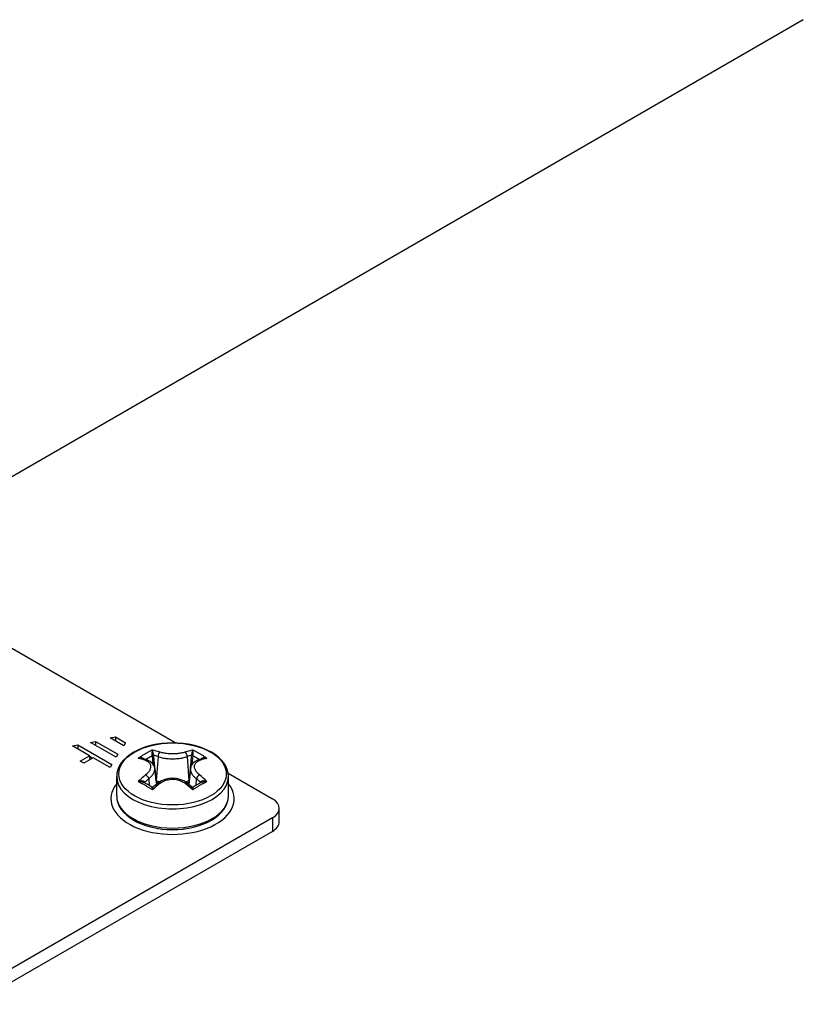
# Model space of a CAD drawing. Header units: inches. Extents: x 7 to 112, y 7 to 76.
# Tile 49 of 59: x 98.01 to 100.63, y 37.89 to 41.19. Entities that reach past the tile are written whole.
import ezdxf

# ---------------------------------------------------------------- set-up
doc = ezdxf.new("R2010")
doc.units = ezdxf.units.IN
doc.header["$MEASUREMENT"] = 0
doc.layers.add('Visible Edges(ANSI)', color=7, linetype='Continuous', lineweight=25)
doc.layers.add('Visible Tangent Edges(ANSI)', color=7, linetype='Continuous', lineweight=25)

msp = doc.modelspace()

# ---------------------------------------------------------------- linework, layer by layer
at = {"layer": 'Visible Edges(ANSI)'}
for p, q in [((100.6302, 41.1874), (97.4973, 39.3786)), ((97.5171, 39.3525), (98.5302, 38.7676)), ((98.3113, 38.7844), (98.3284, 38.7877)), ((98.357, 38.758), (98.3113, 38.7844)), ((98.3284, 38.7877), (98.3627, 38.7679)), ((98.3284, 38.7877), (98.3284, 38.7745)), ((98.1852, 38.7577), (98.2023, 38.761)), ((98.2423, 38.7248), (98.1852, 38.7577)), ((98.2023, 38.761), (98.3165, 38.6951)), ((98.2023, 38.761), (98.2023, 38.7478)), ((98.2451, 38.7692), (98.2622, 38.7725)), ((98.3307, 38.7198), (98.2451, 38.7692)), ((98.2622, 38.7725), (98.3364, 38.7297)), ((98.2622, 38.7725), (98.2622, 38.7594)), ((98.3627, 38.7679), (98.357, 38.758)), ((98.2109, 38.7066), (98.2423, 38.7248)), ((98.2537, 38.7182), (98.2223, 38.7)), ((98.2423, 38.7248), (98.2423, 38.7116)), ((98.2512, 38.7167), (98.2423, 38.7219)), ((98.3108, 38.6852), (98.2537, 38.7182)), ((98.3364, 38.7297), (98.3307, 38.7198)), ((98.4359, 38.7096), (98.4175, 38.7156)), ((98.6219, 38.7156), (98.6034, 38.7096)), ((98.2223, 38.7), (98.2109, 38.7066)), ((98.3165, 38.6951), (98.3108, 38.6852)), ((98.4599, 38.6823), (98.4656, 38.6287)), ((98.5795, 38.6823), (98.5737, 38.6287)), ((98.3327, 38.5905), (98.3327, 38.6548)), ((98.7058, 38.6663), (98.8537, 38.5808)), ((98.7067, 38.5905), (98.7067, 38.6548)), ((98.4721, 38.6338), (98.4551, 38.6199)), ((98.5843, 38.6199), (98.5673, 38.6338)), ((98.8768, 38.5038), (98.8768, 38.5487)), ((98.8537, 38.5165), (97.8515, 37.9379)), ((98.4528, 38.4841), (98.4528, 38.4849)), ((98.4686, 38.4817), (98.4704, 38.4811)), ((98.5578, 38.4798), (98.5601, 38.4797)), ((98.5865, 38.4841), (98.5865, 38.4848)), ((98.8537, 38.4716), (97.8515, 37.893)), ((98.4969, 38.4773), (98.4969, 38.4783)), ((98.5121, 38.4776), (98.5151, 38.477)), ((98.5425, 38.4773), (98.5425, 38.4783))]:
    msp.add_line(p, q, dxfattribs=at)
at = {"layer": 'Visible Edges(ANSI)', "flags": 128}
for points in [[(98.7067, 38.6548), (98.7057, 38.6667), (98.7027, 38.6784), (98.6978, 38.6897), (98.6911, 38.7004), (98.6829, 38.7105), (98.6731, 38.72), (98.6619, 38.7287), (98.6495, 38.7366), (98.6359, 38.7437), (98.6213, 38.75), (98.6057, 38.7553), (98.5895, 38.7598), (98.5726, 38.7633), (98.5552, 38.7658), (98.5375, 38.7673), (98.5197, 38.7678), (98.5018, 38.7673), (98.4842, 38.7658), (98.4668, 38.7633), (98.4499, 38.7598), (98.4336, 38.7553), (98.4181, 38.75), (98.4035, 38.7437), (98.3899, 38.7366), (98.3775, 38.7287), (98.3663, 38.72), (98.3565, 38.7105), (98.3482, 38.7004), (98.3416, 38.6897), (98.3367, 38.6784), (98.3337, 38.6667), (98.3327, 38.6548)], [(98.4599, 38.6823), (98.459, 38.6871), (98.4573, 38.6916), (98.4519, 38.6995), (98.4445, 38.7055), (98.4359, 38.7096)], [(98.6034, 38.7096), (98.5948, 38.7055), (98.5875, 38.6995), (98.5821, 38.6916), (98.5804, 38.6871), (98.5795, 38.6823)], [(98.5673, 38.6338), (98.5569, 38.6405), (98.5452, 38.6455), (98.5327, 38.6486), (98.5197, 38.6496), (98.5067, 38.6486), (98.4941, 38.6455), (98.4824, 38.6405), (98.4721, 38.6338)], [(98.4551, 38.6199), (98.453, 38.6191), (98.4507, 38.6196)], [(98.5887, 38.6196), (98.5864, 38.6191), (98.5843, 38.6199)], [(98.3327, 38.5905), (98.3337, 38.5786), (98.3367, 38.5669), (98.3416, 38.5556), (98.3482, 38.5449), (98.3565, 38.5348), (98.3663, 38.5253), (98.3775, 38.5166), (98.3899, 38.5087), (98.4035, 38.5016), (98.4181, 38.4953), (98.4336, 38.49), (98.4499, 38.4855), (98.4668, 38.482), (98.4842, 38.4795), (98.5018, 38.478), (98.5197, 38.4775), (98.5375, 38.478), (98.5552, 38.4795), (98.5726, 38.482), (98.5895, 38.4855), (98.6057, 38.49), (98.6213, 38.4953), (98.6359, 38.5016), (98.6495, 38.5087), (98.6619, 38.5166), (98.6731, 38.5253), (98.6829, 38.5348), (98.6911, 38.5449), (98.6978, 38.5556), (98.7027, 38.5669), (98.7057, 38.5786), (98.7067, 38.5905)]]:
    msp.add_lwpolyline(points, dxfattribs=at)
at = {"layer": 'Visible Edges(ANSI)'}
for centre, major_axis, ratio, start_param, end_param in [((98.4563, 38.269), (-0.2547, 0.3816), 0.540343, 5.409981, 5.496289), ((98.583, 38.2691), (-0.2548, -0.3814), 0.540115, 3.928644, 4.014961), ((98.7981, 38.5487), (0.0787, 0), 0.57735, 5.497787, 7.068583), ((98.7981, 38.5038), (0.0787, 0), 0.57735, 5.497787, 6.283185)]:
    msp.add_ellipse(centre, major_axis=major_axis, ratio=ratio, start_param=start_param, end_param=end_param, dxfattribs=at)
at = {"layer": 'Visible Tangent Edges(ANSI)'}
for p, q in [((98.4512, 38.7245), (98.4538, 38.6973)), ((98.471, 38.7219), (98.4653, 38.6424)), ((98.5683, 38.7219), (98.5741, 38.6424)), ((98.5856, 38.6973), (98.5882, 38.7245)), ((98.4403, 38.6479), (98.4419, 38.6249)), ((98.5991, 38.6479), (98.5974, 38.6249)), ((98.4271, 38.6334), (98.4266, 38.6349)), ((98.4653, 38.6424), (98.4645, 38.6428)), ((98.5749, 38.6428), (98.5741, 38.6424)), ((98.6127, 38.6349), (98.6123, 38.6334)), ((98.8537, 38.5165), (98.8537, 38.4716))]:
    msp.add_line(p, q, dxfattribs=at)
at = {"layer": 'Visible Tangent Edges(ANSI)', "flags": 128}
for points in [[(98.4523, 38.7437), (98.4503, 38.7428), (98.4483, 38.7418), (98.4463, 38.7408), (98.4443, 38.7397), (98.4423, 38.7387), (98.4404, 38.7377), (98.4384, 38.7366), (98.4364, 38.7355), (98.4344, 38.7344), (98.4324, 38.7333), (98.4304, 38.7322), (98.4284, 38.7311), (98.4265, 38.7299), (98.4245, 38.7287), (98.4225, 38.7276), (98.4205, 38.7264), (98.4185, 38.7252), (98.4166, 38.7239), (98.4146, 38.7227), (98.4126, 38.7214), (98.4106, 38.7202), (98.4087, 38.7189), (98.4067, 38.7176), (98.4047, 38.7163)], [(98.4523, 38.7437), (98.4521, 38.7433), (98.452, 38.7429), (98.4518, 38.7424), (98.4517, 38.7418), (98.4516, 38.7413), (98.4515, 38.7407), (98.4513, 38.7401), (98.4512, 38.7394), (98.4511, 38.7387), (98.451, 38.738), (98.4509, 38.7372), (98.4509, 38.7364), (98.4508, 38.7356), (98.4508, 38.7348), (98.4507, 38.7339), (98.4507, 38.733), (98.4507, 38.7321), (98.4507, 38.7311), (98.4507, 38.7302), (98.4507, 38.7292), (98.4508, 38.7282), (98.4509, 38.7273), (98.451, 38.7263), (98.4511, 38.7255)], [(98.4566, 38.7262), (98.4564, 38.7271), (98.4562, 38.728), (98.4561, 38.7289), (98.4559, 38.7299), (98.4557, 38.7308), (98.4555, 38.7317), (98.4553, 38.7327), (98.4551, 38.7336), (98.4549, 38.7344), (98.4547, 38.7353), (98.4545, 38.7361), (98.4543, 38.7369), (98.4541, 38.7376), (98.4539, 38.7384), (98.4537, 38.739), (98.4536, 38.7397), (98.4534, 38.7403), (98.4532, 38.7409), (98.4531, 38.7415), (98.4529, 38.742), (98.4527, 38.7425), (98.4526, 38.7429), (98.4524, 38.7434), (98.4523, 38.7437)], [(98.5871, 38.7437), (98.5869, 38.7434), (98.5868, 38.7429), (98.5866, 38.7425), (98.5865, 38.742), (98.5863, 38.7415), (98.5861, 38.7409), (98.586, 38.7403), (98.5858, 38.7397), (98.5856, 38.739), (98.5854, 38.7384), (98.5852, 38.7376), (98.5851, 38.7369), (98.5849, 38.7361), (98.5847, 38.7353), (98.5845, 38.7344), (98.5843, 38.7336), (98.5841, 38.7327), (98.5839, 38.7317), (98.5837, 38.7308), (98.5835, 38.7299), (98.5833, 38.7289), (98.5831, 38.728), (98.583, 38.7271), (98.5828, 38.7262)], [(98.5883, 38.7255), (98.5884, 38.7263), (98.5885, 38.7273), (98.5886, 38.7282), (98.5886, 38.7292), (98.5887, 38.7301), (98.5887, 38.7311), (98.5887, 38.7321), (98.5887, 38.733), (98.5886, 38.7339), (98.5886, 38.7348), (98.5886, 38.7356), (98.5885, 38.7364), (98.5884, 38.7372), (98.5883, 38.738), (98.5882, 38.7387), (98.5881, 38.7394), (98.588, 38.7401), (98.5879, 38.7407), (98.5878, 38.7413), (98.5877, 38.7418), (98.5875, 38.7424), (98.5874, 38.7429), (98.5872, 38.7433), (98.5871, 38.7437)], [(98.6346, 38.7163), (98.6327, 38.7176), (98.6307, 38.7189), (98.6287, 38.7202), (98.6267, 38.7214), (98.6248, 38.7227), (98.6228, 38.7239), (98.6208, 38.7252), (98.6188, 38.7264), (98.6169, 38.7276), (98.6149, 38.7287), (98.6129, 38.7299), (98.6109, 38.7311), (98.6089, 38.7322), (98.607, 38.7333), (98.605, 38.7344), (98.603, 38.7355), (98.601, 38.7366), (98.599, 38.7377), (98.597, 38.7387), (98.595, 38.7397), (98.593, 38.7408), (98.591, 38.7418), (98.5891, 38.7428), (98.5871, 38.7437)], [(98.4255, 38.7131), (98.4249, 38.7137), (98.4244, 38.7143), (98.4237, 38.7148), (98.423, 38.7152), (98.4223, 38.7157), (98.4215, 38.716), (98.4207, 38.7163), (98.4198, 38.7166), (98.4189, 38.7169), (98.418, 38.7171), (98.4171, 38.7172), (98.4162, 38.7173), (98.4153, 38.7174), (98.4143, 38.7175), (98.4134, 38.7175), (98.4124, 38.7175), (98.4114, 38.7174), (98.4105, 38.7174), (98.4095, 38.7172), (98.4085, 38.7171), (98.4076, 38.7169), (98.4066, 38.7167), (98.4057, 38.7165), (98.4047, 38.7163)], [(98.4047, 38.7163), (98.4053, 38.7164), (98.4058, 38.7164), (98.4063, 38.7165), (98.4068, 38.7165), (98.4074, 38.7166), (98.4079, 38.7166), (98.4085, 38.7166), (98.409, 38.7166), (98.4095, 38.7166), (98.4101, 38.7166), (98.4106, 38.7166), (98.4111, 38.7166), (98.4117, 38.7166), (98.4122, 38.7165), (98.4128, 38.7165), (98.4133, 38.7164), (98.4138, 38.7163), (98.4144, 38.7163), (98.4149, 38.7162), (98.4154, 38.7161), (98.4159, 38.716), (98.4165, 38.7158), (98.417, 38.7157), (98.4175, 38.7156)], [(98.4292, 38.7119), (98.4301, 38.7125), (98.431, 38.713), (98.4319, 38.7136), (98.4328, 38.7141), (98.4337, 38.7147), (98.4347, 38.7152), (98.4356, 38.7158), (98.4365, 38.7163), (98.4374, 38.7169), (98.4383, 38.7174), (98.4392, 38.7179), (98.4402, 38.7185), (98.4411, 38.719), (98.442, 38.7195), (98.4429, 38.72), (98.4438, 38.7205), (98.4448, 38.721), (98.4457, 38.7216), (98.4466, 38.7221), (98.4475, 38.7226), (98.4484, 38.7231), (98.4494, 38.7236), (98.4503, 38.724), (98.4512, 38.7245)], [(98.4511, 38.7255), (98.4511, 38.7254), (98.4511, 38.7254), (98.4511, 38.7253), (98.4511, 38.7253), (98.4511, 38.7253), (98.4511, 38.7252), (98.4511, 38.7252), (98.4511, 38.7251), (98.4511, 38.7251), (98.4511, 38.7251), (98.4511, 38.725), (98.4512, 38.725), (98.4512, 38.725), (98.4512, 38.7249), (98.4512, 38.7249), (98.4512, 38.7248), (98.4512, 38.7248), (98.4512, 38.7248), (98.4512, 38.7247), (98.4512, 38.7247), (98.4512, 38.7246), (98.4512, 38.7246), (98.4512, 38.7246), (98.4512, 38.7245)], [(98.4567, 38.725), (98.4567, 38.725), (98.4567, 38.7251), (98.4567, 38.7251), (98.4567, 38.7252), (98.4567, 38.7252), (98.4567, 38.7253), (98.4567, 38.7253), (98.4567, 38.7254), (98.4567, 38.7254), (98.4566, 38.7255), (98.4566, 38.7255), (98.4566, 38.7256), (98.4566, 38.7256), (98.4566, 38.7257), (98.4566, 38.7257), (98.4566, 38.7258), (98.4566, 38.7258), (98.4566, 38.7259), (98.4566, 38.7259), (98.4566, 38.726), (98.4566, 38.726), (98.4566, 38.7261), (98.4566, 38.7261), (98.4566, 38.7262)], [(98.4645, 38.6428), (98.4641, 38.6462), (98.4638, 38.6497), (98.4635, 38.6531), (98.4632, 38.6565), (98.4628, 38.6599), (98.4625, 38.6634), (98.4622, 38.6668), (98.4619, 38.6702), (98.4616, 38.6736), (98.4612, 38.677), (98.4609, 38.6805), (98.4606, 38.6839), (98.4603, 38.6873), (98.4599, 38.6907), (98.4596, 38.6942), (98.4593, 38.6976), (98.459, 38.701), (98.4586, 38.7044), (98.4583, 38.7078), (98.458, 38.7113), (98.4577, 38.7147), (98.4574, 38.7181), (98.457, 38.7215), (98.4567, 38.725)], [(98.471, 38.7219), (98.4743, 38.7207), (98.4778, 38.7197), (98.4814, 38.7187), (98.4852, 38.7178), (98.4892, 38.717), (98.4933, 38.7163), (98.4975, 38.7157), (98.5018, 38.7152), (98.5062, 38.7149), (98.5107, 38.7146), (98.5152, 38.7144), (98.5197, 38.7144), (98.5242, 38.7144), (98.5287, 38.7146), (98.5331, 38.7149), (98.5375, 38.7152), (98.5418, 38.7157), (98.5461, 38.7163), (98.5502, 38.717), (98.5541, 38.7178), (98.5579, 38.7187), (98.5616, 38.7197), (98.5651, 38.7207), (98.5683, 38.7219)], [(98.5611, 38.7366), (98.5583, 38.7357), (98.5553, 38.7349), (98.5522, 38.7342), (98.549, 38.7335), (98.5456, 38.7329), (98.5421, 38.7324), (98.5385, 38.7319), (98.5349, 38.7316), (98.5311, 38.7313), (98.5273, 38.7311), (98.5235, 38.7309), (98.5197, 38.7309), (98.5158, 38.7309), (98.512, 38.7311), (98.5082, 38.7313), (98.5045, 38.7316), (98.5008, 38.7319), (98.4973, 38.7324), (98.4938, 38.7329), (98.4904, 38.7335), (98.4872, 38.7342), (98.484, 38.7349), (98.4811, 38.7357), (98.4783, 38.7366)], [(98.5827, 38.725), (98.5823, 38.7215), (98.582, 38.7181), (98.5817, 38.7147), (98.5814, 38.7113), (98.581, 38.7078), (98.5807, 38.7044), (98.5804, 38.701), (98.5801, 38.6976), (98.5797, 38.6942), (98.5794, 38.6907), (98.5791, 38.6873), (98.5788, 38.6839), (98.5785, 38.6805), (98.5781, 38.677), (98.5778, 38.6736), (98.5775, 38.6702), (98.5772, 38.6668), (98.5768, 38.6634), (98.5765, 38.6599), (98.5762, 38.6565), (98.5759, 38.6531), (98.5755, 38.6497), (98.5752, 38.6462), (98.5749, 38.6428)], [(98.5828, 38.7262), (98.5828, 38.7261), (98.5828, 38.7261), (98.5828, 38.726), (98.5828, 38.726), (98.5828, 38.7259), (98.5828, 38.7259), (98.5828, 38.7258), (98.5828, 38.7258), (98.5827, 38.7257), (98.5827, 38.7257), (98.5827, 38.7256), (98.5827, 38.7256), (98.5827, 38.7255), (98.5827, 38.7255), (98.5827, 38.7254), (98.5827, 38.7254), (98.5827, 38.7253), (98.5827, 38.7253), (98.5827, 38.7252), (98.5827, 38.7252), (98.5827, 38.7251), (98.5827, 38.7251), (98.5827, 38.725), (98.5827, 38.725)], [(98.5882, 38.7245), (98.5882, 38.7246), (98.5882, 38.7246), (98.5882, 38.7246), (98.5882, 38.7247), (98.5882, 38.7247), (98.5882, 38.7248), (98.5882, 38.7248), (98.5882, 38.7248), (98.5882, 38.7249), (98.5882, 38.7249), (98.5882, 38.725), (98.5882, 38.725), (98.5882, 38.725), (98.5882, 38.7251), (98.5882, 38.7251), (98.5882, 38.7251), (98.5882, 38.7252), (98.5882, 38.7252), (98.5882, 38.7253), (98.5882, 38.7253), (98.5883, 38.7253), (98.5883, 38.7254), (98.5883, 38.7254), (98.5883, 38.7255)], [(98.5882, 38.7245), (98.5891, 38.724), (98.59, 38.7236), (98.5909, 38.7231), (98.5918, 38.7226), (98.5928, 38.7221), (98.5937, 38.7216), (98.5946, 38.721), (98.5955, 38.7205), (98.5964, 38.72), (98.5974, 38.7195), (98.5983, 38.719), (98.5992, 38.7185), (98.6001, 38.7179), (98.601, 38.7174), (98.602, 38.7169), (98.6029, 38.7163), (98.6038, 38.7158), (98.6047, 38.7152), (98.6056, 38.7147), (98.6065, 38.7141), (98.6075, 38.7136), (98.6084, 38.713), (98.6093, 38.7125), (98.6102, 38.7119)], [(98.6346, 38.7163), (98.6337, 38.7165), (98.6327, 38.7167), (98.6318, 38.7169), (98.6308, 38.7171), (98.6299, 38.7172), (98.6289, 38.7174), (98.6279, 38.7174), (98.627, 38.7175), (98.626, 38.7175), (98.625, 38.7175), (98.6241, 38.7174), (98.6232, 38.7173), (98.6222, 38.7172), (98.6213, 38.7171), (98.6204, 38.7169), (98.6195, 38.7166), (98.6187, 38.7163), (98.6179, 38.716), (98.6171, 38.7157), (98.6163, 38.7152), (98.6156, 38.7148), (98.615, 38.7143), (98.6144, 38.7137), (98.6139, 38.7131)], [(98.6219, 38.7156), (98.6224, 38.7157), (98.6229, 38.7158), (98.6234, 38.716), (98.6239, 38.7161), (98.6245, 38.7162), (98.625, 38.7163), (98.6255, 38.7163), (98.6261, 38.7164), (98.6266, 38.7165), (98.6271, 38.7165), (98.6277, 38.7166), (98.6282, 38.7166), (98.6288, 38.7166), (98.6293, 38.7166), (98.6298, 38.7166), (98.6304, 38.7166), (98.6309, 38.7166), (98.6314, 38.7166), (98.632, 38.7166), (98.6325, 38.7165), (98.633, 38.7165), (98.6336, 38.7164), (98.6341, 38.7164), (98.6346, 38.7163)], [(98.4296, 38.7085), (98.4322, 38.7075), (98.4345, 38.7063), (98.4367, 38.7051), (98.4387, 38.7036), (98.4404, 38.7021), (98.442, 38.7005), (98.4433, 38.6987), (98.4444, 38.6969), (98.4452, 38.6949), (98.4459, 38.6929), (98.4462, 38.6908), (98.4464, 38.6886), (98.4462, 38.6863), (98.4459, 38.684), (98.4452, 38.6817), (98.4444, 38.6793), (98.4433, 38.677), (98.442, 38.6746), (98.4404, 38.6722), (98.4387, 38.6698), (98.4367, 38.6675), (98.4345, 38.6652), (98.4322, 38.6629), (98.4296, 38.6607)], [(98.4403, 38.6479), (98.4419, 38.6493), (98.4435, 38.6506), (98.445, 38.652), (98.4464, 38.6534), (98.4478, 38.6548), (98.4491, 38.6562), (98.4504, 38.6576), (98.4516, 38.6591), (98.4527, 38.6605), (98.4537, 38.662), (98.4547, 38.6635), (98.4556, 38.6649), (98.4564, 38.6664), (98.4571, 38.6679), (98.4578, 38.6694), (98.4583, 38.6708), (98.4588, 38.6723), (98.4592, 38.6738), (98.4595, 38.6752), (98.4598, 38.6767), (98.4599, 38.6781), (98.46, 38.6795), (98.46, 38.6809), (98.4599, 38.6823)], [(98.5795, 38.6823), (98.5794, 38.6809), (98.5794, 38.6795), (98.5794, 38.6781), (98.5796, 38.6767), (98.5798, 38.6752), (98.5801, 38.6738), (98.5805, 38.6723), (98.581, 38.6708), (98.5816, 38.6694), (98.5822, 38.6679), (98.583, 38.6664), (98.5838, 38.6649), (98.5847, 38.6635), (98.5856, 38.662), (98.5867, 38.6605), (98.5878, 38.6591), (98.589, 38.6576), (98.5902, 38.6562), (98.5915, 38.6548), (98.5929, 38.6534), (98.5944, 38.652), (98.5959, 38.6506), (98.5975, 38.6493), (98.5991, 38.6479)], [(98.6097, 38.6607), (98.6072, 38.6629), (98.6048, 38.6652), (98.6027, 38.6675), (98.6007, 38.6698), (98.5989, 38.6722), (98.5974, 38.6746), (98.5961, 38.677), (98.595, 38.6793), (98.5941, 38.6817), (98.5935, 38.684), (98.5931, 38.6863), (98.593, 38.6886), (98.5931, 38.6908), (98.5935, 38.6929), (98.5941, 38.6949), (98.595, 38.6969), (98.5961, 38.6987), (98.5974, 38.7005), (98.5989, 38.7021), (98.6007, 38.7036), (98.6027, 38.7051), (98.6048, 38.7063), (98.6072, 38.7075), (98.6097, 38.7085)], [(98.4783, 38.6326), (98.4811, 38.6347), (98.484, 38.6366), (98.4872, 38.6384), (98.4904, 38.64), (98.4938, 38.6414), (98.4973, 38.6427), (98.5008, 38.6437), (98.5045, 38.6446), (98.5082, 38.6453), (98.512, 38.6458), (98.5159, 38.6461), (98.5197, 38.6462), (98.5235, 38.6461), (98.5273, 38.6458), (98.5311, 38.6453), (98.5349, 38.6446), (98.5385, 38.6437), (98.5421, 38.6427), (98.5456, 38.6414), (98.549, 38.64), (98.5522, 38.6384), (98.5553, 38.6366), (98.5583, 38.6347), (98.5611, 38.6326)], [(98.4263, 38.6358), (98.426, 38.6365), (98.4256, 38.637), (98.4251, 38.6376), (98.4245, 38.638), (98.4238, 38.6385), (98.423, 38.6389), (98.4222, 38.6392), (98.4213, 38.6395), (98.4204, 38.6397), (98.4194, 38.6399), (98.4184, 38.64), (98.4174, 38.6401), (98.4164, 38.6402), (98.4154, 38.6402), (98.4143, 38.6401), (98.4132, 38.6401), (98.4122, 38.64), (98.4111, 38.6399), (98.41, 38.6397), (98.409, 38.6395), (98.4079, 38.6393), (98.4068, 38.6391), (98.4058, 38.6388), (98.4047, 38.6385)], [(98.4047, 38.6385), (98.4055, 38.6385), (98.4063, 38.6386), (98.407, 38.6386), (98.4078, 38.6387), (98.4086, 38.6387), (98.4093, 38.6387), (98.4101, 38.6387), (98.4109, 38.6386), (98.4116, 38.6386), (98.4124, 38.6385), (98.4132, 38.6385), (98.414, 38.6384), (98.4147, 38.6383), (98.4155, 38.6381), (98.4162, 38.638), (98.417, 38.6378), (98.4177, 38.6377), (98.4184, 38.6375), (98.4192, 38.6372), (98.4199, 38.637), (98.4205, 38.6368), (98.4212, 38.6365), (98.4218, 38.6362), (98.4225, 38.6359)], [(98.4047, 38.6385), (98.4067, 38.6375), (98.4087, 38.6365), (98.4106, 38.6355), (98.4126, 38.6344), (98.4146, 38.6334), (98.4166, 38.6323), (98.4185, 38.6313), (98.4205, 38.6302), (98.4225, 38.6291), (98.4245, 38.628), (98.4265, 38.6268), (98.4284, 38.6257), (98.4304, 38.6246), (98.4324, 38.6234), (98.4344, 38.6222), (98.4364, 38.621), (98.4384, 38.6198), (98.4404, 38.6186), (98.4423, 38.6174), (98.4443, 38.6161), (98.4463, 38.6149), (98.4483, 38.6136), (98.4503, 38.6123), (98.4523, 38.611)], [(98.4266, 38.6349), (98.4266, 38.6349), (98.4266, 38.635), (98.4266, 38.635), (98.4266, 38.635), (98.4266, 38.6351), (98.4266, 38.6351), (98.4266, 38.6352), (98.4266, 38.6352), (98.4265, 38.6352), (98.4265, 38.6353), (98.4265, 38.6353), (98.4265, 38.6354), (98.4265, 38.6354), (98.4265, 38.6354), (98.4265, 38.6355), (98.4264, 38.6355), (98.4264, 38.6356), (98.4264, 38.6356), (98.4264, 38.6356), (98.4264, 38.6357), (98.4264, 38.6357), (98.4264, 38.6358), (98.4263, 38.6358), (98.4263, 38.6358)], [(98.4507, 38.6196), (98.4507, 38.6196), (98.4507, 38.6195), (98.4507, 38.6194), (98.4507, 38.6193), (98.4508, 38.6191), (98.4508, 38.6189), (98.4508, 38.6187), (98.4509, 38.6184), (98.4509, 38.6181), (98.451, 38.6178), (98.4511, 38.6174), (98.4511, 38.617), (98.4512, 38.6166), (98.4513, 38.6162), (98.4514, 38.6158), (98.4515, 38.6153), (98.4516, 38.6148), (98.4517, 38.6143), (98.4518, 38.6138), (98.4519, 38.6133), (98.452, 38.6127), (98.4521, 38.6122), (98.4522, 38.6116), (98.4523, 38.611)], [(98.4523, 38.611), (98.4524, 38.6116), (98.4525, 38.6121), (98.4526, 38.6126), (98.4527, 38.6131), (98.4528, 38.6136), (98.4529, 38.6141), (98.453, 38.6146), (98.4531, 38.6151), (98.4532, 38.6155), (98.4533, 38.6159), (98.4534, 38.6163), (98.4536, 38.6167), (98.4537, 38.6171), (98.4538, 38.6175), (98.4539, 38.6178), (98.454, 38.6182), (98.4542, 38.6185), (98.4543, 38.6187), (98.4544, 38.619), (98.4545, 38.6192), (98.4547, 38.6195), (98.4548, 38.6196), (98.4549, 38.6198), (98.4551, 38.6199)], [(98.5843, 38.6199), (98.5844, 38.6198), (98.5846, 38.6196), (98.5847, 38.6195), (98.5848, 38.6192), (98.585, 38.619), (98.5851, 38.6187), (98.5852, 38.6185), (98.5853, 38.6182), (98.5855, 38.6178), (98.5856, 38.6175), (98.5857, 38.6171), (98.5858, 38.6167), (98.5859, 38.6163), (98.586, 38.6159), (98.5862, 38.6155), (98.5863, 38.6151), (98.5864, 38.6146), (98.5865, 38.6141), (98.5866, 38.6136), (98.5867, 38.6131), (98.5868, 38.6126), (98.5869, 38.6121), (98.587, 38.6116), (98.5871, 38.611)], [(98.5871, 38.611), (98.5891, 38.6123), (98.591, 38.6136), (98.593, 38.6149), (98.595, 38.6161), (98.597, 38.6174), (98.599, 38.6186), (98.601, 38.6198), (98.603, 38.621), (98.605, 38.6222), (98.607, 38.6234), (98.6089, 38.6246), (98.6109, 38.6257), (98.6129, 38.6268), (98.6149, 38.628), (98.6169, 38.6291), (98.6188, 38.6302), (98.6208, 38.6313), (98.6228, 38.6323), (98.6248, 38.6334), (98.6267, 38.6344), (98.6287, 38.6355), (98.6307, 38.6365), (98.6327, 38.6375), (98.6346, 38.6385)], [(98.5871, 38.611), (98.5872, 38.6116), (98.5873, 38.6122), (98.5874, 38.6127), (98.5875, 38.6133), (98.5876, 38.6138), (98.5877, 38.6143), (98.5878, 38.6148), (98.5879, 38.6153), (98.588, 38.6158), (98.5881, 38.6162), (98.5882, 38.6166), (98.5882, 38.617), (98.5883, 38.6174), (98.5884, 38.6178), (98.5884, 38.6181), (98.5885, 38.6184), (98.5885, 38.6187), (98.5886, 38.6189), (98.5886, 38.6191), (98.5886, 38.6193), (98.5887, 38.6194), (98.5887, 38.6195), (98.5887, 38.6196), (98.5887, 38.6196)], [(98.613, 38.6358), (98.613, 38.6358), (98.613, 38.6358), (98.613, 38.6357), (98.613, 38.6357), (98.613, 38.6356), (98.6129, 38.6356), (98.6129, 38.6356), (98.6129, 38.6355), (98.6129, 38.6355), (98.6129, 38.6354), (98.6129, 38.6354), (98.6129, 38.6354), (98.6128, 38.6353), (98.6128, 38.6353), (98.6128, 38.6352), (98.6128, 38.6352), (98.6128, 38.6352), (98.6128, 38.6351), (98.6128, 38.6351), (98.6128, 38.635), (98.6128, 38.635), (98.6127, 38.635), (98.6127, 38.6349), (98.6127, 38.6349)], [(98.6346, 38.6385), (98.6336, 38.6388), (98.6325, 38.6391), (98.6315, 38.6393), (98.6304, 38.6395), (98.6293, 38.6397), (98.6283, 38.6399), (98.6272, 38.64), (98.6261, 38.6401), (98.6251, 38.6401), (98.624, 38.6402), (98.623, 38.6402), (98.6219, 38.6401), (98.6209, 38.64), (98.6199, 38.6399), (98.619, 38.6397), (98.6181, 38.6395), (98.6172, 38.6392), (98.6164, 38.6389), (98.6156, 38.6385), (98.6149, 38.638), (98.6143, 38.6376), (98.6138, 38.637), (98.6133, 38.6365), (98.613, 38.6358)], [(98.6169, 38.6359), (98.6175, 38.6362), (98.6182, 38.6365), (98.6188, 38.6368), (98.6195, 38.637), (98.6202, 38.6372), (98.6209, 38.6375), (98.6217, 38.6377), (98.6224, 38.6378), (98.6231, 38.638), (98.6239, 38.6381), (98.6246, 38.6383), (98.6254, 38.6384), (98.6262, 38.6385), (98.6269, 38.6385), (98.6277, 38.6386), (98.6285, 38.6386), (98.6293, 38.6387), (98.63, 38.6387), (98.6308, 38.6387), (98.6316, 38.6387), (98.6323, 38.6386), (98.6331, 38.6386), (98.6339, 38.6385), (98.6346, 38.6385)]]:
    msp.add_lwpolyline(points, dxfattribs=at)
at = {"layer": 'Visible Tangent Edges(ANSI)'}
msp.add_ellipse((98.5197, 38.6637), major_axis=(-0.1798, 0), ratio=0.57735, dxfattribs=at)
for centre, major_axis, ratio, start_param, end_param in [((98.516, 38.3129), (-0.1994, 0.4187), 0.625473, 5.747103, 5.827084), ((98.5234, 38.3129), (-0.1994, -0.4187), 0.625473, 3.597694, 3.677675), ((98.5234, 38.3171), (0.2604, -0.3838), 0.524834, 2.517912, 2.597893), ((98.4319, 38.6985), (0.004, 0.0111), 0.690952, 0, 0.747049), ((98.4538, 38.7249), (-0.00389, -0.00061), 0.335983, 3.867851, 5.421298), ((98.4539, 38.7236), (-0.00392, -0.00037), 0.393583, 3.889884, 5.447159), ((98.5078, 38.309), (-0.1944, 0.4081), 0.625473, 5.747103, 5.792706), ((98.4794, 38.7258), (0.0037, 0.0112), 0.67079, 0.578541, 2.138094), ((98.56, 38.7258), (-0.0037, 0.0112), 0.67079, 4.145091, 5.704644), ((98.5316, 38.309), (0.1944, 0.4081), 0.625473, 0.490479, 0.536082), ((98.5854, 38.7236), (0.00392, -0.00037), 0.393583, 0.836027, 2.393301), ((98.5856, 38.7249), (0.00389, -0.00061), 0.335983, 0.861887, 2.415334), ((98.6074, 38.6985), (-0.004, 0.0111), 0.690952, 5.536136, 6.283185), ((98.516, 38.3171), (0.2604, 0.3838), 0.524834, 0.5437, 0.623681), ((98.5197, 38.6548), (-0.187, 0), 0.57735, 0, 3.141593), ((98.5234, 38.3129), (-0.1994, -0.4187), 0.625473, 4.081083, 4.161064), ((98.5316, 38.309), (-0.1944, -0.4081), 0.625473, 4.081083, 4.126687), ((98.4319, 38.6519), (-0.00759, 0.00905), 0.460501, 3.923496, 5.483049), ((98.6074, 38.6519), (0.00759, 0.00905), 0.460501, 0.800136, 2.359689), ((98.5078, 38.309), (0.1944, -0.4081), 0.625473, 2.156499, 2.202102), ((98.516, 38.3129), (-0.1994, 0.4187), 0.625473, 5.263714, 5.343695), ((98.5197, 38.5808), (-0.2063, 0), 0.57735, 5.846946, 9.861018), ((98.4291, 38.6345), (0.00368, 0.00139), 0.669066, 2.141372, 2.695179), ((98.4294, 38.6336), (0.00379, 0.00105), 0.63323, 2.200602, 2.545843), ((98.516, 38.3171), (0.2604, 0.3838), 0.524834, 1.027089, 1.10707), ((98.4617, 38.6415), (-0.00392, -0.00037), 0.393701, 3.889935, 4.014667), ((98.4617, 38.6415), (-0.00197, -0.00341), 0.57735, 1.936433, 2.268928), ((98.4625, 38.641), (-0.00197, -0.00341), 0.57735, 1.550039, 2.268928), ((98.5197, 38.6708), (0.0809, 0), 0.57735, 3.966083, 4.073865), ((98.5197, 38.6738), (-0.0769, 0), 0.57735, 0.785398, 0.974801), ((98.4794, 38.6245), (-0.00731, 0.00928), 0.440339, 5.347967, 6.283185), ((98.56, 38.6245), (0.00731, 0.00928), 0.440339, 0, 0.935219), ((98.5234, 38.3171), (0.2604, -0.3838), 0.524834, 2.034523, 2.114504), ((98.5197, 38.6738), (-0.0769, 0), 0.57735, 2.166792, 2.356194), ((98.5197, 38.6708), (0.0809, 0), 0.57735, 5.350913, 5.458695), ((98.5769, 38.641), (0.00197, -0.00341), 0.57735, 4.014257, 4.733146), ((98.5777, 38.6415), (-0.00392, 0.00037), 0.393701, 5.410111, 5.534843), ((98.5777, 38.6415), (-0.00197, 0.00341), 0.57735, 0.872665, 1.20516), ((98.6099, 38.6336), (0.00379, -0.00105), 0.63323, 0.595737, 0.94099), ((98.6103, 38.6345), (0.00368, -0.00139), 0.669066, 0.446403, 1.000221), ((98.5197, 38.5905), (0.187, 0), 0.57735, 3.141593, 6.283185)]:
    msp.add_ellipse(centre, major_axis=major_axis, ratio=ratio, start_param=start_param, end_param=end_param, dxfattribs=at)

doc.saveas('drawing.dxf')
